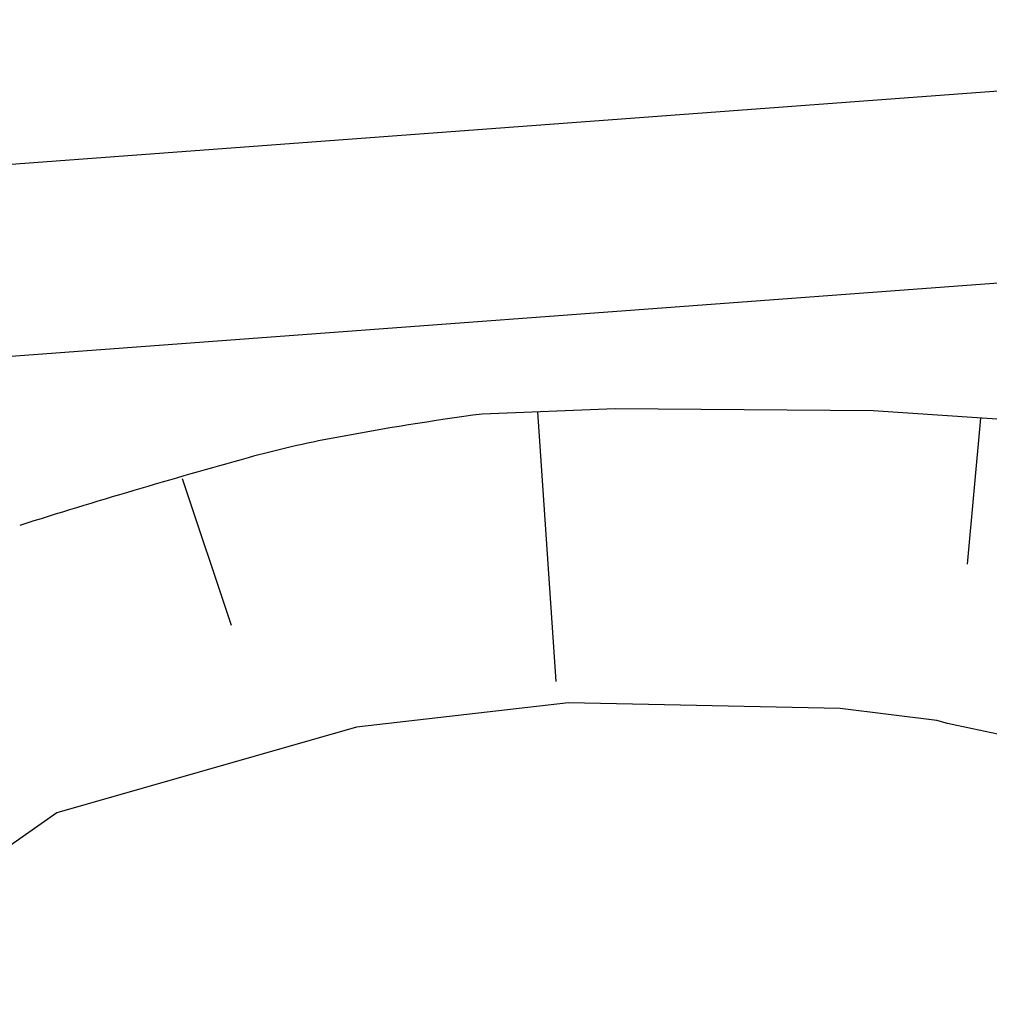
# Model space of a CAD drawing. Extents: x 446224 to 446791, y 446199 to 447379.
# Tile 37 of 113: x 446351 to 446366, y 446927 to 446942. Entities that reach past the tile are written whole.
import ezdxf

# ---------------------------------------------------------------- set-up
doc = ezdxf.new("R2010")
doc.units = 0
doc.header["$LTSCALE"] = 2
doc.header["$MEASUREMENT"] = 0
doc.layers.add('DB-Gewerbegebiet', color=15, linetype='CONTINUOUS')

msp = doc.modelspace()

# ---------------------------------------------------------------- linework, layer by layer
at = {"layer": 'DB-Gewerbegebiet', "linetype": 'Continuous'}
for p, q in [((446276.46, 446934.47), (446381.314, 446942.245)), ((446276.718, 446931.481), (446381.536, 446939.254)), ((446360.3, 446936.155), (446358.218, 446936.072)), ((446359.374, 446931.884), (446359.088, 446936.107)), ((446364.339, 446936.121), (446360.3, 446936.155)), ((446366.843, 446935.954), (446364.339, 446936.121)), ((446365.815, 446933.721), (446366.025, 446936.009)), ((446353.522, 446935.061), (446354.289, 446932.769)), ((446359.569, 446931.55), (446356.25, 446931.171)), ((446363.824, 446931.46), (446359.569, 446931.55)), ((446359.569, 446931.55), (446359.569, 446931.55)), ((446365.337, 446931.275), (446363.824, 446931.46)), ((446356.25, 446931.171), (446351.559, 446929.831)), ((446365.502, 446931.228), (446365.337, 446931.275)), ((446365.893, 446931.142), (446365.502, 446931.228)), ((446366.288, 446931.059), (446365.893, 446931.142)), ((446351.559, 446929.831), (446347.294, 446926.831))]:
    msp.add_line(p, q, dxfattribs=at)
for centre, major_axis, start_param, end_param in [((446364.424, 446890.201), (45.863, 6.264), 1.569522, 1.619995), ((446358.928, 446919.577), (11.599, 11.599), 0.970333, 1.055137), ((446382.571, 446834.062), (104.144, 14.338), 1.703722, 1.739216)]:
    msp.add_ellipse(centre, major_axis=major_axis, ratio=1, start_param=start_param, end_param=end_param, dxfattribs=at)

doc.saveas('drawing.dxf')
